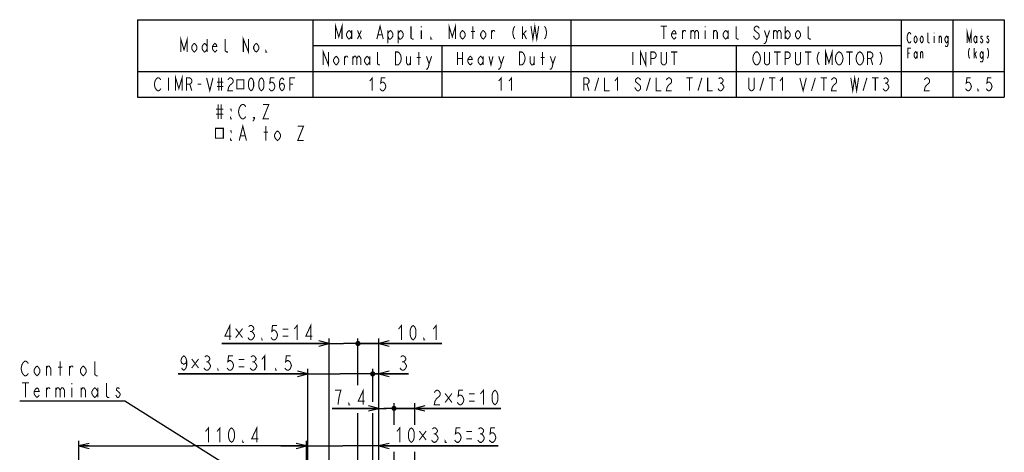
# Model space of a CAD drawing. Extents: x 30 to 410, y 35 to 287.
# Tile 23 of 23: x 219 to 410, y 203 to 287. Entities that reach past the tile are written whole.
import ezdxf

# ---------------------------------------------------------------- set-up
doc = ezdxf.new("R2010")
doc.units = 0
doc.header["$LTSCALE"] = 23.1
doc.layers.get('0').update_dxf_attribs({"linetype": 'CONTINUOUS'})
doc.layers.add('ALL_DIM', color=7, linetype='CONTINUOUS')
doc.layers.add('ALL_NOTE', color=7, linetype='CONTINUOUS')
doc.dimstyles.get("Standard").update_dxf_attribs({"dimtxt": 2.5, "dimasz": 2.5, "dimexe": 1.25, "dimexo": 0.625, "dimtad": 1, "dimcen": 2.5, "dimazin": 3, "dimtfac": 1, "dimtmove": 0, "dimatfit": 3})

# ---------------------------------------------------------------- blocks, each defined once
blk = doc.blocks.new('_OPEN')
at = {"color": 0, "linetype": 'BYBLOCK'}
for p, q in [((0, 0), (-1, 0.25)), ((-1, -0.25), (0, 0)), ((-1, 0), (0, 0))]:
    blk.add_line(p, q, dxfattribs=at)
blk = doc.blocks.new('*D42')
at = {"layer": 'ALL_DIM', "color": 2, "linetype": 'CONTINUOUS'}
for p, q in [((230.62, 113.72), (230.62, 205.48)), ((230.62, 204.48), (252.69, 204.48)), ((274.76, 204.48), (252.69, 204.48)), ((274.76, 183.02), (274.76, 205.48))]:
    blk.add_line(p, q, dxfattribs=at)
at = {"layer": 'ALL_DIM', "color": 2, "linetype": 'CONTINUOUS', "xscale": 2, "yscale": 2, "zscale": 2, "rotation": 180}
blk.add_blockref('_OPEN', (230.62, 204.48), dxfattribs=at)
at = {"layer": 'ALL_DIM', "color": 2, "linetype": 'CONTINUOUS', "xscale": 2, "yscale": 2, "zscale": 2}
blk.add_blockref('_OPEN', (274.76, 204.48), dxfattribs=at)
blk = doc.blocks.new('*D43')
at = {"layer": 'ALL_DIM', "color": 2, "linetype": 'CONTINUOUS'}
for p, q in [((274.76, 204.48), (269.76, 204.48)), ((269.76, 204.48), (281.76, 204.48)), ((274.76, 183.02), (274.76, 205.48)), ((311.87, 204.48), (281.76, 204.48)), ((288.76, 183.02), (288.76, 205.48)), ((288.76, 204.48), (311.87, 204.48))]:
    blk.add_line(p, q, dxfattribs=at)
at = {"layer": 'ALL_DIM', "color": 2, "linetype": 'CONTINUOUS', "xscale": 2, "yscale": 2, "zscale": 2}
blk.add_blockref('_OPEN', (274.76, 204.48), dxfattribs=at)
at = {"layer": 'ALL_DIM', "color": 2, "linetype": 'CONTINUOUS', "xscale": 2, "yscale": 2, "zscale": 2, "rotation": 180}
blk.add_blockref('_OPEN', (288.76, 204.48), dxfattribs=at)
blk = doc.blocks.new('*D44')
at = {"layer": 'ALL_DIM', "color": 2, "linetype": 'CONTINUOUS'}
for p, q in [((274.98, 218.43), (249.84, 218.43)), ((249.84, 218.43), (281.28, 218.43)), ((274.98, 187.1), (274.98, 219.43)), ((292.58, 218.43), (281.28, 218.43)), ((287.58, 213.13), (287.58, 219.43)), ((287.58, 218.43), (292.58, 218.43)), ((287.58, 187.1), (287.58, 210.81))]:
    blk.add_line(p, q, dxfattribs=at)
at = {"layer": 'ALL_DIM', "color": 2, "linetype": 'CONTINUOUS', "xscale": 2, "yscale": 2, "zscale": 2}
blk.add_blockref('_OPEN', (274.98, 218.43), dxfattribs=at)
blk = doc.blocks.new('_NONE')
blk = doc.blocks.new('*D45')
at = {"layer": 'ALL_DIM', "color": 2, "linetype": 'CONTINUOUS'}
for p, q in [((279.12, 191.18), (279.12, 225.31)), ((284.72, 216.38), (284.72, 225.31)), ((279.12, 224.31), (258.36, 224.31)), ((258.36, 224.31), (281.92, 224.31)), ((289.72, 224.31), (281.92, 224.31)), ((284.72, 224.31), (289.72, 224.31)), ((284.72, 191.18), (284.72, 210.78))]:
    blk.add_line(p, q, dxfattribs=at)
at = {"layer": 'ALL_DIM', "color": 2, "linetype": 'CONTINUOUS', "xscale": 2, "yscale": 2, "zscale": 2}
blk.add_blockref('_OPEN', (279.12, 224.31), dxfattribs=at)
blk = doc.blocks.new('_DOT')
at = {"color": 0, "linetype": 'BYBLOCK'}
blk.add_line((-0.25, 0), (-1, 0), dxfattribs=at)
at = {"color": 0, "linetype": 'BYBLOCK', "const_width": 0.25}
blk.add_lwpolyline([(-0.125, 0, 1), (0.125, 0, 1)], format="xyb", close=True, dxfattribs=at)
blk = doc.blocks.new('*D46')
at = {"layer": 'ALL_DIM', "color": 2, "linetype": 'CONTINUOUS'}
for p, q in [((284.72, 216.27), (284.72, 225.31)), ((288.76, 183.02), (288.76, 225.31)), ((284.72, 224.31), (284.47, 224.31)), ((284.47, 224.31), (286.74, 224.31)), ((301, 224.31), (286.74, 224.31)), ((288.76, 224.31), (301, 224.31)), ((284.72, 191.18), (284.72, 210.81))]:
    blk.add_line(p, q, dxfattribs=at)
at = {"layer": 'ALL_DIM', "color": 2, "linetype": 'CONTINUOUS', "xscale": 2, "yscale": 2, "zscale": 2}
blk.add_blockref('_DOT', (284.72, 224.31), dxfattribs=at)
at = {"layer": 'ALL_DIM', "color": 2, "linetype": 'CONTINUOUS', "xscale": 2, "yscale": 2, "zscale": 2, "rotation": 180}
blk.add_blockref('_OPEN', (288.76, 224.31), dxfattribs=at)
blk = doc.blocks.new('*D47')
at = {"layer": 'ALL_DIM', "color": 2, "linetype": 'CONTINUOUS'}
for p, q in [((287.58, 218.43), (287.33, 218.43)), ((287.33, 218.43), (288.17, 218.43)), ((287.58, 213.03), (287.58, 219.43)), ((294.54, 218.43), (288.17, 218.43)), ((288.76, 183.02), (288.76, 219.43)), ((288.76, 218.43), (294.54, 218.43)), ((287.58, 187.1), (287.58, 210.84))]:
    blk.add_line(p, q, dxfattribs=at)
at = {"layer": 'ALL_DIM', "color": 2, "linetype": 'CONTINUOUS', "xscale": 2, "yscale": 2, "zscale": 2}
blk.add_blockref('_DOT', (287.58, 218.43), dxfattribs=at)
at = {"layer": 'ALL_DIM', "color": 2, "linetype": 'CONTINUOUS', "xscale": 2, "yscale": 2, "zscale": 2, "rotation": 180}
blk.add_blockref('_OPEN', (288.76, 218.43), dxfattribs=at)
blk = doc.blocks.new('*D48')
at = {"layer": 'ALL_DIM', "color": 2, "linetype": 'CONTINUOUS'}
for p, q in [((288.76, 183.02), (288.76, 212.76)), ((291.71, 208.66), (291.71, 212.76)), ((288.76, 211.76), (279.73, 211.76)), ((279.73, 211.76), (290.24, 211.76)), ((296.71, 211.76), (290.24, 211.76)), ((291.71, 211.76), (296.71, 211.76)), ((291.71, 183.02), (291.71, 203.33))]:
    blk.add_line(p, q, dxfattribs=at)
at = {"layer": 'ALL_DIM', "color": 2, "linetype": 'CONTINUOUS', "xscale": 2, "yscale": 2, "zscale": 2}
blk.add_blockref('_OPEN', (288.76, 211.76), dxfattribs=at)
blk = doc.blocks.new('*D49')
at = {"layer": 'ALL_DIM', "color": 2, "linetype": 'CONTINUOUS'}
for p, q in [((291.71, 208.56), (291.71, 212.76)), ((295.71, 208.56), (295.71, 212.76)), ((291.71, 211.76), (291.46, 211.76)), ((291.46, 211.76), (293.71, 211.76)), ((312.39, 211.76), (293.71, 211.76)), ((295.71, 211.76), (312.39, 211.76)), ((291.71, 183.02), (291.71, 203.36)), ((295.71, 183.02), (295.71, 203.33))]:
    blk.add_line(p, q, dxfattribs=at)
at = {"layer": 'ALL_DIM', "color": 2, "linetype": 'CONTINUOUS', "xscale": 2, "yscale": 2, "zscale": 2}
blk.add_blockref('_DOT', (291.71, 211.76), dxfattribs=at)
at = {"layer": 'ALL_DIM', "color": 2, "linetype": 'CONTINUOUS', "xscale": 2, "yscale": 2, "zscale": 2, "rotation": 180}
blk.add_blockref('_OPEN', (295.71, 211.76), dxfattribs=at)

msp = doc.modelspace()

# ---------------------------------------------------------------- linework, layer by layer
at = {"color": 2, "linetype": 'CONTINUOUS'}
for p, q in [((242, 287), (410, 287)), ((242, 287), (242, 272)), ((276, 287), (276, 272)), ((326, 287), (326, 272)), ((390, 287), (390, 272)), ((400, 287), (400, 272)), ((410, 287), (410, 272)), ((276, 282), (390, 282)), ((301, 282), (301, 272)), ((358, 282), (358, 272)), ((242, 277), (410, 277)), ((242, 272), (410, 272))]:
    msp.add_line(p, q, dxfattribs=at)
at = {"color": 2, "linetype": 'CONTINUOUS', "const_width": 0.2}
for points in [[(280.375, 283.25), (280.375, 285.75), (281, 283.667), (281.625, 285.75), (281.625, 283.25)], [(302.375, 283.25), (302.375, 285.75), (303, 283.667), (303.625, 285.75), (303.625, 283.25)], [(318.25, 285.75), (318.625, 283.25), (319, 285.75), (319.375, 283.25), (319.75, 285.75)], [(283.5, 283.875), (283.25, 283.458), (283, 283.25), (282.75, 283.458), (282.5, 283.875), (282.5, 284.292), (282.75, 284.708), (283, 284.917), (283.25, 284.708), (283.5, 284.292)], [(283.5, 284.917), (283.5, 283.25)], [(284.625, 284.917), (285.375, 283.25)], [(284.625, 283.25), (285.375, 284.917)], [(288.375, 283.25), (289, 285.75), (289.625, 283.25)], [(290.5, 284.292), (290.75, 284.708), (291, 284.917), (291.25, 284.708), (291.5, 284.292), (291.5, 283.875), (291.25, 283.458), (291, 283.25), (290.75, 283.25), (290.5, 283.875)], [(290.5, 284.917), (290.5, 282.417)], [(292.5, 284.292), (292.75, 284.708), (293, 284.917), (293.25, 284.708), (293.5, 284.292), (293.5, 283.875), (293.25, 283.458), (293, 283.25), (292.75, 283.25), (292.5, 283.875)], [(292.5, 284.917), (292.5, 282.417)], [(295.5, 283.25), (295.25, 283.25), (295, 283.458), (295, 285.75)], [(297, 285.75), (297, 285.542)], [(297, 284.917), (297, 283.25)], [(305.5, 283.875), (305.25, 283.458), (305, 283.25), (304.75, 283.458), (304.5, 283.875), (304.5, 284.292), (304.75, 284.708), (305, 284.917), (305.25, 284.708), (305.5, 284.292), (305.5, 283.875)], [(306.625, 284.708), (307.375, 284.708)], [(307, 283.25), (307, 285.75)], [(309.5, 283.875), (309.25, 283.458), (309, 283.25), (308.75, 283.458), (308.5, 283.875), (308.5, 284.292), (308.75, 284.708), (309, 284.917), (309.25, 284.708), (309.5, 284.292), (309.5, 283.875)], [(310.625, 283.25), (310.625, 284.917)], [(310.625, 284.5), (310.875, 284.917), (311.125, 284.917), (311.25, 284.708)], [(315.125, 285.75), (314.875, 285.333), (314.75, 284.708), (314.75, 284.292), (314.875, 283.667), (315.125, 283.25)], [(316.625, 283.25), (316.625, 285.75)], [(316.625, 284.083), (317.375, 284.917)], [(316.875, 284.292), (317.375, 283.25)], [(320.875, 285.75), (321.125, 285.333), (321.25, 284.708), (321.25, 284.292), (321.125, 283.667), (320.875, 283.25)], [(343.375, 285.75), (344.625, 285.75)], [(344, 285.75), (344, 283.25)], [(346.375, 283.667), (346.25, 283.458), (346, 283.25), (345.75, 283.458), (345.5, 283.875), (345.5, 284.292), (345.75, 284.708), (346, 284.917), (346.25, 284.708), (346.375, 284.292), (345.5, 284.292)], [(347.625, 283.25), (347.625, 284.917)], [(347.625, 284.5), (347.875, 284.917), (348.125, 284.917), (348.25, 284.708)], [(349.25, 284.917), (349.25, 283.25)], [(349.25, 284.5), (349.5, 284.917), (349.75, 284.917), (350, 284.5), (350, 283.25)], [(350, 284.5), (350.25, 284.917), (350.5, 284.917), (350.75, 284.5), (350.75, 283.25)], [(352, 285.75), (352, 285.542)], [(352, 284.917), (352, 283.25)], [(353.625, 283.25), (353.625, 284.917)], [(353.625, 284.5), (353.875, 284.917), (354.125, 284.917), (354.375, 284.5), (354.375, 283.25)], [(356.5, 283.875), (356.25, 283.458), (356, 283.25), (355.75, 283.458), (355.5, 283.875), (355.5, 284.292), (355.75, 284.708), (356, 284.917), (356.25, 284.708), (356.5, 284.292)], [(356.5, 284.917), (356.5, 283.25)], [(358.5, 283.25), (358.25, 283.25), (358, 283.458), (358, 285.75)], [(362.5, 285.333), (362.375, 285.542), (362.125, 285.75), (361.875, 285.75), (361.625, 285.542), (361.5, 285.333), (361.5, 285.125), (361.625, 284.917), (361.875, 284.708), (362.125, 284.5), (362.375, 284.292), (362.5, 284.083), (362.5, 283.667), (362.375, 283.458), (362.125, 283.25), (361.875, 283.25), (361.625, 283.458), (361.5, 283.667), (361.375, 283.875)], [(363.5, 284.917), (364, 283.458), (363.875, 282.833), (363.625, 282.417), (363.375, 282.417)], [(364, 283.458), (364.5, 284.917)], [(365.25, 284.917), (365.25, 283.25)], [(365.25, 284.5), (365.5, 284.917), (365.75, 284.917), (366, 284.5), (366, 283.25)], [(366, 284.5), (366.25, 284.917), (366.5, 284.917), (366.75, 284.5), (366.75, 283.25)], [(367.5, 285.75), (367.5, 283.25)], [(367.5, 284.292), (367.75, 284.708), (368, 284.917), (368.25, 284.708), (368.5, 284.292), (368.5, 283.875), (368.25, 283.458), (368, 283.25), (367.75, 283.458), (367.5, 283.875)], [(370.5, 283.875), (370.25, 283.458), (370, 283.25), (369.75, 283.458), (369.5, 283.875), (369.5, 284.292), (369.75, 284.708), (370, 284.917), (370.25, 284.708), (370.5, 284.292), (370.5, 283.875)], [(372.5, 283.25), (372.25, 283.25), (372, 283.458), (372, 285.75)], [(391.9, 282.833), (391.825, 282.667), (391.675, 282.5), (391.525, 282.5), (391.375, 282.667), (391.3, 282.833), (391.225, 283), (391.15, 283.5), (391.225, 284), (391.3, 284.167), (391.375, 284.333), (391.525, 284.5), (391.675, 284.5), (391.825, 284.333), (391.9, 284.167)], [(395.5, 282.5), (395.35, 282.5), (395.2, 282.667), (395.2, 284.5)], [(396.4, 284.5), (396.4, 284.333)], [(402.825, 282.5), (402.825, 284.5), (403.2, 282.833), (403.575, 284.5), (403.575, 282.5)], [(250.375, 280.75), (250.375, 283.25), (251, 281.167), (251.625, 283.25), (251.625, 280.75)], [(253.5, 281.375), (253.25, 280.958), (253, 280.75), (252.75, 280.958), (252.5, 281.375), (252.5, 281.792), (252.75, 282.208), (253, 282.417), (253.25, 282.208), (253.5, 281.792), (253.5, 281.375)], [(255.5, 281.375), (255.25, 280.958), (255, 280.75), (254.75, 280.958), (254.5, 281.375), (254.5, 281.792), (254.75, 282.208), (255, 282.417), (255.25, 282.208), (255.5, 281.792)], [(255.5, 283.25), (255.5, 280.75)], [(257.375, 281.167), (257.25, 280.958), (257, 280.75), (256.75, 280.958), (256.5, 281.375), (256.5, 281.792), (256.75, 282.208), (257, 282.417), (257.25, 282.208), (257.375, 281.792), (256.5, 281.792)], [(259.5, 280.75), (259.25, 280.75), (259, 280.958), (259, 283.25)], [(262.5, 280.75), (262.5, 283.25), (263.5, 280.75), (263.5, 283.25)], [(265.5, 281.375), (265.25, 280.958), (265, 280.75), (264.75, 280.958), (264.5, 281.375), (264.5, 281.792), (264.75, 282.208), (265, 282.417), (265.25, 282.208), (265.5, 281.792), (265.5, 281.375)], [(288.625, 284.083), (289.375, 284.083)], [(299, 283.25), (298.875, 283.25), (298.875, 283.458), (299, 283.25)], [(393.1, 283), (392.95, 282.667), (392.8, 282.5), (392.65, 282.667), (392.5, 283), (392.5, 283.333), (392.65, 283.667), (392.8, 283.833), (392.95, 283.667), (393.1, 283.333), (393.1, 283)], [(394.3, 283), (394.15, 282.667), (394, 282.5), (393.85, 282.667), (393.7, 283), (393.7, 283.333), (393.85, 283.667), (394, 283.833), (394.15, 283.667), (394.3, 283.333), (394.3, 283)], [(396.4, 283.833), (396.4, 282.5)], [(397.375, 282.5), (397.375, 283.833)], [(397.375, 283.5), (397.525, 283.833), (397.675, 283.833), (397.825, 283.5), (397.825, 282.5)], [(399.1, 283), (398.95, 282.667), (398.8, 282.5), (398.65, 282.667), (398.5, 283), (398.5, 283.333), (398.65, 283.667), (398.8, 283.833), (398.95, 283.667), (399.1, 283.333)], [(399.1, 283.833), (399.1, 282.333), (399.025, 282), (398.95, 281.833), (398.65, 281.833), (398.575, 282)], [(404.7, 283), (404.55, 282.667), (404.4, 282.5), (404.25, 282.667), (404.1, 283), (404.1, 283.333), (404.25, 283.667), (404.4, 283.833), (404.55, 283.667), (404.7, 283.333)], [(404.7, 283.833), (404.7, 282.5)], [(405.75, 283.667), (405.675, 283.833), (405.525, 283.833), (405.45, 283.667), (405.45, 283.5), (405.6, 283.333), (405.75, 283.167), (405.825, 283), (405.825, 282.833), (405.75, 282.667), (405.675, 282.5), (405.525, 282.5), (405.45, 282.667), (405.375, 282.833)], [(406.95, 283.667), (406.875, 283.833), (406.725, 283.833), (406.65, 283.667), (406.65, 283.5), (406.8, 283.333), (406.95, 283.167), (407.025, 283), (407.025, 282.833), (406.95, 282.667), (406.875, 282.5), (406.725, 282.5), (406.65, 282.667), (406.575, 282.833)], [(267, 280.75), (266.875, 280.75), (266.875, 280.958), (267, 280.75)], [(278, 278.25), (278, 280.75), (279, 278.25), (279, 280.75)], [(289, 278.25), (288.75, 278.25), (288.5, 278.458), (288.5, 280.75)], [(292, 280.75), (292.5, 280.75), (292.75, 280.542), (292.875, 280.333), (293, 280.125), (293.125, 279.5), (293, 278.875), (292.875, 278.667), (292.75, 278.458), (292.5, 278.25), (292, 278.25), (292, 280.75)], [(296.5, 278.25), (296.5, 280.75)], [(304, 280.75), (304, 278.25)], [(305, 280.75), (305, 278.25)], [(316, 280.75), (316.5, 280.75), (316.75, 280.542), (316.875, 280.333), (317, 280.125), (317.125, 279.5), (317, 278.875), (316.875, 278.667), (316.75, 278.458), (316.5, 278.25), (316, 278.25), (316, 280.75)], [(320.5, 278.25), (320.5, 280.75)], [(338, 280.75), (338, 278.25)], [(339.5, 278.25), (339.5, 280.75), (340.5, 278.25), (340.5, 280.75)], [(341.5, 278.25), (341.5, 280.75), (342.125, 280.75), (342.375, 280.542), (342.5, 280.333), (342.5, 279.917), (342.375, 279.708), (342.125, 279.5), (341.5, 279.5)], [(344.5, 280.75), (344.5, 278.667), (344.375, 278.458), (344.125, 278.25), (343.875, 278.25), (343.625, 278.458), (343.5, 278.667), (343.5, 280.75)], [(345.375, 280.75), (346.625, 280.75)], [(346, 280.75), (346, 278.25)], [(362.5, 278.667), (362.375, 278.458), (362.125, 278.25), (361.875, 278.25), (361.625, 278.458), (361.5, 278.667), (361.375, 278.875), (361.25, 279.5), (361.375, 280.125), (361.5, 280.333), (361.625, 280.542), (361.875, 280.75), (362.125, 280.75), (362.375, 280.542), (362.5, 280.333), (362.625, 280.125), (362.75, 279.5), (362.625, 278.875), (362.5, 278.667)], [(364.5, 280.75), (364.5, 278.667), (364.375, 278.458), (364.125, 278.25), (363.875, 278.25), (363.625, 278.458), (363.5, 278.667), (363.5, 280.75)], [(365.375, 280.75), (366.625, 280.75)], [(366, 280.75), (366, 278.25)], [(367.5, 278.25), (367.5, 280.75), (368.125, 280.75), (368.375, 280.542), (368.5, 280.333), (368.5, 279.917), (368.375, 279.708), (368.125, 279.5), (367.5, 279.5)], [(370.5, 280.75), (370.5, 278.667), (370.375, 278.458), (370.125, 278.25), (369.875, 278.25), (369.625, 278.458), (369.5, 278.667), (369.5, 280.75)], [(371.375, 280.75), (372.625, 280.75)], [(372, 280.75), (372, 278.25)], [(374.125, 280.75), (373.875, 280.333), (373.75, 279.708), (373.75, 279.292), (373.875, 278.667), (374.125, 278.25)], [(375.375, 278.25), (375.375, 280.75), (376, 278.667), (376.625, 280.75), (376.625, 278.25)], [(378.5, 278.667), (378.375, 278.458), (378.125, 278.25), (377.875, 278.25), (377.625, 278.458), (377.5, 278.667), (377.375, 278.875), (377.25, 279.5), (377.375, 280.125), (377.5, 280.333), (377.625, 280.542), (377.875, 280.75), (378.125, 280.75), (378.375, 280.542), (378.5, 280.333), (378.625, 280.125), (378.75, 279.5), (378.625, 278.875), (378.5, 278.667)], [(379.375, 280.75), (380.625, 280.75)], [(380, 280.75), (380, 278.25)], [(382.5, 278.667), (382.375, 278.458), (382.125, 278.25), (381.875, 278.25), (381.625, 278.458), (381.5, 278.667), (381.375, 278.875), (381.25, 279.5), (381.375, 280.125), (381.5, 280.333), (381.625, 280.542), (381.875, 280.75), (382.125, 280.75), (382.375, 280.542), (382.5, 280.333), (382.625, 280.125), (382.75, 279.5), (382.625, 278.875), (382.5, 278.667)], [(383.5, 278.25), (383.5, 280.75), (384.125, 280.75), (384.375, 280.542), (384.5, 280.333), (384.5, 279.917), (384.375, 279.708), (384.125, 279.5), (383.5, 279.5)], [(385.875, 280.75), (386.125, 280.333), (386.25, 279.708), (386.25, 279.292), (386.125, 278.667), (385.875, 278.25)], [(391.3, 279.5), (391.3, 281.5), (391.9, 281.5)], [(391.3, 280.5), (391.675, 280.5)], [(393.1, 280), (392.95, 279.667), (392.8, 279.5), (392.65, 279.667), (392.5, 280), (392.5, 280.333), (392.65, 280.667), (392.8, 280.833), (392.95, 280.667), (393.1, 280.333)], [(393.1, 280.833), (393.1, 279.5)], [(393.775, 279.5), (393.775, 280.833)], [(393.775, 280.5), (393.925, 280.833), (394.075, 280.833), (394.225, 280.5), (394.225, 279.5)], [(403.275, 281.5), (403.125, 281.167), (403.05, 280.667), (403.05, 280.333), (403.125, 279.833), (403.275, 279.5)], [(404.175, 279.5), (404.175, 281.5)], [(404.175, 280.167), (404.625, 280.833)], [(405.9, 280), (405.75, 279.667), (405.6, 279.5), (405.45, 279.667), (405.3, 280), (405.3, 280.333), (405.45, 280.667), (405.6, 280.833), (405.75, 280.667), (405.9, 280.333)], [(405.9, 280.833), (405.9, 279.333), (405.825, 279), (405.75, 278.833), (405.45, 278.833), (405.375, 279)], [(406.725, 281.5), (406.875, 281.167), (406.95, 280.667), (406.95, 280.333), (406.875, 279.833), (406.725, 279.5)], [(281, 278.875), (280.75, 278.458), (280.5, 278.25), (280.25, 278.458), (280, 278.875), (280, 279.292), (280.25, 279.708), (280.5, 279.917), (280.75, 279.708), (281, 279.292), (281, 278.875)], [(282.125, 278.25), (282.125, 279.917)], [(282.125, 279.5), (282.375, 279.917), (282.625, 279.917), (282.75, 279.708)], [(283.75, 279.917), (283.75, 278.25)], [(283.75, 279.5), (284, 279.917), (284.25, 279.917), (284.5, 279.5), (284.5, 278.25)], [(284.5, 279.5), (284.75, 279.917), (285, 279.917), (285.25, 279.5), (285.25, 278.25)], [(287, 278.875), (286.75, 278.458), (286.5, 278.25), (286.25, 278.458), (286, 278.875), (286, 279.292), (286.25, 279.708), (286.5, 279.917), (286.75, 279.708), (287, 279.292)], [(287, 279.917), (287, 278.25)], [(294.125, 279.917), (294.125, 278.667), (294.375, 278.25), (294.625, 278.25), (294.875, 278.667)], [(294.875, 279.917), (294.875, 278.25)], [(296.125, 279.708), (296.875, 279.708)], [(298, 279.917), (298.5, 278.458), (298.375, 277.833), (298.125, 277.417), (297.875, 277.417)], [(298.5, 278.458), (299, 279.917)], [(304, 279.5), (305, 279.5)], [(306.875, 278.667), (306.75, 278.458), (306.5, 278.25), (306.25, 278.458), (306, 278.875), (306, 279.292), (306.25, 279.708), (306.5, 279.917), (306.75, 279.708), (306.875, 279.292), (306, 279.292)], [(309, 278.875), (308.75, 278.458), (308.5, 278.25), (308.25, 278.458), (308, 278.875), (308, 279.292), (308.25, 279.708), (308.5, 279.917), (308.75, 279.708), (309, 279.292)], [(309, 279.917), (309, 278.25)], [(310.125, 279.917), (310.5, 278.25), (310.875, 279.917)], [(312, 279.917), (312.5, 278.458), (312.375, 277.833), (312.125, 277.417), (311.875, 277.417)], [(312.5, 278.458), (313, 279.917)], [(318.125, 279.917), (318.125, 278.667), (318.375, 278.25), (318.625, 278.25), (318.875, 278.667)], [(318.875, 279.917), (318.875, 278.25)], [(320.125, 279.708), (320.875, 279.708)], [(322, 279.917), (322.5, 278.458), (322.375, 277.833), (322.125, 277.417), (321.875, 277.417)], [(322.5, 278.458), (323, 279.917)], [(384.125, 279.5), (384.5, 278.25)], [(404.325, 280.333), (404.625, 279.5)], [(246.5, 273.667), (246.375, 273.458), (246.125, 273.25), (245.875, 273.25), (245.625, 273.458), (245.5, 273.667), (245.375, 273.875), (245.25, 274.5), (245.375, 275.125), (245.5, 275.333), (245.625, 275.542), (245.875, 275.75), (246.125, 275.75), (246.375, 275.542), (246.5, 275.333)], [(248, 275.75), (248, 273.25)], [(249.375, 273.25), (249.375, 275.75), (250, 273.667), (250.625, 275.75), (250.625, 273.25)], [(251.5, 273.25), (251.5, 275.75), (252.125, 275.75), (252.375, 275.542), (252.5, 275.333), (252.5, 274.917), (252.375, 274.708), (252.125, 274.5), (251.5, 274.5)], [(255.375, 275.75), (256, 273.25), (256.625, 275.75)], [(257.375, 274.917), (258.625, 274.917)], [(257.75, 275.75), (257.75, 273.25)], [(258.25, 275.75), (258.25, 273.25)], [(259.5, 275.333), (259.625, 275.542), (259.875, 275.75), (260.125, 275.75), (260.375, 275.542), (260.5, 275.333), (260.5, 274.917), (260.375, 274.708), (260.125, 274.5), (259.875, 274.292), (259.625, 273.875), (259.5, 273.25), (260.5, 273.25)], [(261.25, 275.359), (261.25, 273.641), (262.625, 273.641), (262.625, 275.359), (261.25, 275.359)], [(264, 273.25), (263.75, 273.458), (263.625, 273.667), (263.5, 274.083), (263.5, 274.917), (263.625, 275.333), (263.75, 275.542), (264, 275.75), (264.25, 275.542), (264.375, 275.333), (264.5, 274.917), (264.5, 274.083), (264.375, 273.667), (264.25, 273.458), (264, 273.25)], [(266, 273.25), (265.75, 273.458), (265.625, 273.667), (265.5, 274.083), (265.5, 274.917), (265.625, 275.333), (265.75, 275.542), (266, 275.75), (266.25, 275.542), (266.375, 275.333), (266.5, 274.917), (266.5, 274.083), (266.375, 273.667), (266.25, 273.458), (266, 273.25)], [(268.5, 275.75), (267.75, 275.75), (267.625, 274.708), (267.875, 274.917), (268.125, 274.917), (268.375, 274.708), (268.5, 274.5), (268.625, 274.083), (268.5, 273.667), (268.375, 273.458), (268.125, 273.25), (267.875, 273.25), (267.625, 273.458), (267.5, 273.667)], [(269.5, 274.083), (269.625, 274.5), (270, 274.708), (270.375, 274.5), (270.5, 274.083), (270.375, 273.667), (270.25, 273.458), (270, 273.25), (269.75, 273.458), (269.625, 273.667), (269.5, 274.083), (269.5, 274.917), (269.625, 275.333), (269.75, 275.542), (270, 275.75), (270.25, 275.542), (270.375, 275.333)], [(271.5, 273.25), (271.5, 275.75), (272.5, 275.75)], [(287, 275.125), (287.5, 275.75), (287.5, 273.25)], [(290, 275.75), (289.25, 275.75), (289.125, 274.708), (289.375, 274.917), (289.625, 274.917), (289.875, 274.708), (290, 274.5), (290.125, 274.083), (290, 273.667), (289.875, 273.458), (289.625, 273.25), (289.375, 273.25), (289.125, 273.458), (289, 273.667)], [(312, 275.125), (312.5, 275.75), (312.5, 273.25)], [(314, 275.125), (314.5, 275.75), (314.5, 273.25)], [(328.5, 273.25), (328.5, 275.75), (329.125, 275.75), (329.375, 275.542), (329.5, 275.333), (329.5, 274.917), (329.375, 274.708), (329.125, 274.5), (328.5, 274.5)], [(330.625, 273.25), (331.375, 275.75)], [(332.5, 275.75), (332.5, 273.25), (333.5, 273.25)], [(334.5, 275.125), (335, 275.75), (335, 273.25)], [(339.5, 275.333), (339.375, 275.542), (339.125, 275.75), (338.875, 275.75), (338.625, 275.542), (338.5, 275.333), (338.5, 275.125), (338.625, 274.917), (338.875, 274.708), (339.125, 274.5), (339.375, 274.292), (339.5, 274.083), (339.5, 273.667), (339.375, 273.458), (339.125, 273.25), (338.875, 273.25), (338.625, 273.458), (338.5, 273.667), (338.375, 273.875)], [(340.625, 273.25), (341.375, 275.75)], [(342.5, 275.75), (342.5, 273.25), (343.5, 273.25)], [(344.5, 275.333), (344.625, 275.542), (344.875, 275.75), (345.125, 275.75), (345.375, 275.542), (345.5, 275.333), (345.5, 274.917), (345.375, 274.708), (345.125, 274.5), (344.875, 274.292), (344.625, 273.875), (344.5, 273.25), (345.5, 273.25)], [(348.375, 275.75), (349.625, 275.75)], [(349, 275.75), (349, 273.25)], [(350.625, 273.25), (351.375, 275.75)], [(352.5, 275.75), (352.5, 273.25), (353.5, 273.25)], [(354.625, 275.542), (354.875, 275.75), (355.125, 275.75), (355.375, 275.542), (355.5, 275.333), (355.5, 275.125), (355.375, 274.917), (355.125, 274.708), (355.375, 274.5), (355.5, 274.292), (355.625, 274.083), (355.625, 273.875), (355.5, 273.667), (355.375, 273.458), (355.125, 273.25), (354.875, 273.25), (354.625, 273.458), (354.5, 273.667)], [(361.5, 275.75), (361.5, 273.667), (361.375, 273.458), (361.125, 273.25), (360.875, 273.25), (360.625, 273.458), (360.5, 273.667), (360.5, 275.75)], [(362.625, 273.25), (363.375, 275.75)], [(364.375, 275.75), (365.625, 275.75)], [(365, 275.75), (365, 273.25)], [(366.5, 275.125), (367, 275.75), (367, 273.25)], [(370.375, 275.75), (371, 273.25), (371.625, 275.75)], [(372.625, 273.25), (373.375, 275.75)], [(374.375, 275.75), (375.625, 275.75)], [(375, 275.75), (375, 273.25)], [(376.5, 275.333), (376.625, 275.542), (376.875, 275.75), (377.125, 275.75), (377.375, 275.542), (377.5, 275.333), (377.5, 274.917), (377.375, 274.708), (377.125, 274.5), (376.875, 274.292), (376.625, 273.875), (376.5, 273.25), (377.5, 273.25)], [(380.25, 275.75), (380.625, 273.25), (381, 275.75), (381.375, 273.25), (381.75, 275.75)], [(382.625, 273.25), (383.375, 275.75)], [(384.375, 275.75), (385.625, 275.75)], [(385, 275.75), (385, 273.25)], [(386.625, 275.542), (386.875, 275.75), (387.125, 275.75), (387.375, 275.542), (387.5, 275.333), (387.5, 275.125), (387.375, 274.917), (387.125, 274.708), (387.375, 274.5), (387.5, 274.292), (387.625, 274.083), (387.625, 273.875), (387.5, 273.667), (387.375, 273.458), (387.125, 273.25), (386.875, 273.25), (386.625, 273.458), (386.5, 273.667)], [(394.5, 275.333), (394.625, 275.542), (394.875, 275.75), (395.125, 275.75), (395.375, 275.542), (395.5, 275.333), (395.5, 274.917), (395.375, 274.708), (395.125, 274.5), (394.875, 274.292), (394.625, 273.875), (394.5, 273.25), (395.5, 273.25)], [(403.5, 275.75), (402.75, 275.75), (402.625, 274.708), (402.875, 274.917), (403.125, 274.917), (403.375, 274.708), (403.5, 274.5), (403.625, 274.083), (403.5, 273.667), (403.375, 273.458), (403.125, 273.25), (402.875, 273.25), (402.625, 273.458), (402.5, 273.667)], [(407.5, 275.75), (406.75, 275.75), (406.625, 274.708), (406.875, 274.917), (407.125, 274.917), (407.375, 274.708), (407.5, 274.5), (407.625, 274.083), (407.5, 273.667), (407.375, 273.458), (407.125, 273.25), (406.875, 273.25), (406.625, 273.458), (406.5, 273.667)], [(252.125, 274.5), (252.5, 273.25)], [(253.625, 274.5), (254.375, 274.5)], [(257.375, 274.083), (258.625, 274.083)], [(271.5, 274.5), (272.125, 274.5)], [(329.125, 274.5), (329.5, 273.25)], [(354.875, 274.708), (355.125, 274.708)], [(386.875, 274.708), (387.125, 274.708)], [(405, 273.25), (404.875, 273.25), (404.875, 273.458), (405, 273.25)]]:
    msp.add_lwpolyline(points, dxfattribs=at)
at = {"layer": 'ALL_DIM', "color": 2, "linetype": 'CONTINUOUS', "const_width": 0.2}
for points in [[(259.896, 225.012), (259.896, 227.812), (258.916, 225.712), (260.176, 225.712)], [(262.346, 227.2), (261.016, 225.45)], [(261.016, 227.2), (262.346, 225.45)], [(263.536, 227.579), (263.816, 227.812), (264.096, 227.812), (264.376, 227.579), (264.516, 227.345), (264.516, 227.112), (264.376, 226.879), (264.096, 226.645), (264.376, 226.412), (264.656, 225.945)], [(268.996, 227.812), (268.156, 227.812), (268.016, 226.645), (268.296, 226.879), (268.576, 226.879), (268.856, 226.645), (268.996, 226.412), (269.136, 225.945), (268.996, 225.479), (268.856, 225.245), (268.576, 225.012), (268.296, 225.012), (268.016, 225.245), (267.876, 225.479)], [(270.116, 227.112), (271.236, 227.112)], [(272.356, 227.112), (272.916, 227.812), (272.916, 225.012)], [(275.576, 225.012), (275.576, 227.812), (274.596, 225.712), (275.856, 225.712)], [(292.602, 227.112), (293.162, 227.812), (293.162, 225.012)], [(295.402, 225.012), (295.122, 225.245), (294.982, 225.479), (294.842, 225.945), (294.842, 226.879), (294.982, 227.345), (295.122, 227.579), (295.402, 227.812), (295.682, 227.579), (295.822, 227.345), (295.962, 226.879), (295.962, 225.945), (295.822, 225.479), (295.682, 225.245), (295.402, 225.012)], [(299.322, 227.112), (299.882, 227.812), (299.882, 225.012)], [(264.656, 225.945), (264.656, 225.712), (264.516, 225.479), (264.376, 225.245), (264.096, 225.012), (263.816, 225.012), (263.536, 225.245), (263.396, 225.479)], [(263.816, 226.645), (264.096, 226.645)], [(266.196, 225.012), (266.056, 225.012), (266.056, 225.245), (266.196, 225.012)], [(270.116, 225.712), (271.236, 225.712)], [(297.642, 225.012), (297.502, 225.012), (297.502, 225.245), (297.642, 225.012)], [(251.517, 220.996), (251.377, 220.529), (250.957, 220.296), (250.537, 220.529), (250.397, 220.996), (250.537, 221.462), (250.677, 221.696), (250.957, 221.929), (251.237, 221.696), (251.377, 221.462), (251.517, 220.996), (251.517, 220.062), (251.377, 219.596), (251.237, 219.362), (250.957, 219.129), (250.677, 219.362), (250.537, 219.596)], [(253.827, 221.317), (252.497, 219.567)], [(252.497, 221.317), (253.827, 219.567)], [(255.017, 221.696), (255.297, 221.929), (255.577, 221.929), (255.857, 221.696), (255.997, 221.462), (255.997, 221.229), (255.857, 220.996), (255.577, 220.762), (255.857, 220.529)], [(260.477, 221.929), (259.637, 221.929), (259.497, 220.762), (259.777, 220.996), (260.057, 220.996), (260.337, 220.762), (260.477, 220.529), (260.617, 220.062), (260.477, 219.596), (260.337, 219.362), (260.057, 219.129), (259.777, 219.129), (259.497, 219.362), (259.357, 219.596)], [(263.977, 221.696), (264.257, 221.929), (264.537, 221.929), (264.817, 221.696), (264.957, 221.462), (264.957, 221.229), (264.817, 220.996), (264.537, 220.762), (264.817, 220.529)], [(266.077, 221.229), (266.637, 221.929), (266.637, 219.129)], [(271.677, 221.929), (270.837, 221.929), (270.697, 220.762), (270.977, 220.996), (271.257, 220.996), (271.537, 220.762), (271.677, 220.529), (271.817, 220.062), (271.677, 219.596), (271.537, 219.362), (271.257, 219.129), (270.977, 219.129), (270.697, 219.362), (270.557, 219.596)], [(293.003, 221.696), (293.283, 221.929), (293.563, 221.929), (293.843, 221.696), (293.983, 221.462), (293.983, 221.229), (293.843, 220.996), (293.563, 220.762), (293.843, 220.529)], [(255.857, 220.529), (256.137, 220.062), (256.137, 219.829), (255.997, 219.596), (255.857, 219.362), (255.577, 219.129), (255.297, 219.129), (255.017, 219.362), (254.877, 219.596)], [(255.297, 220.762), (255.577, 220.762)], [(257.677, 219.129), (257.537, 219.129), (257.537, 219.362), (257.677, 219.129)], [(261.597, 221.229), (262.717, 221.229)], [(261.597, 219.829), (262.717, 219.829)], [(264.817, 219.362), (264.537, 219.129), (264.257, 219.129), (263.977, 219.362), (263.837, 219.596)], [(264.257, 220.762), (264.537, 220.762)], [(264.817, 220.529), (265.097, 220.062), (265.097, 219.829), (264.817, 219.362)], [(268.877, 219.129), (268.737, 219.129), (268.737, 219.362), (268.877, 219.129)], [(293.843, 220.529), (294.123, 220.062), (294.123, 219.829), (293.983, 219.596), (293.843, 219.362), (293.563, 219.129), (293.283, 219.129), (293.003, 219.362), (292.863, 219.596)], [(293.283, 220.762), (293.563, 220.762)], [(285.752, 212.458), (285.752, 215.258), (284.772, 213.158), (286.032, 213.158)], [(280.852, 212.458), (280.992, 213.625), (281.132, 214.325), (281.272, 214.792), (281.412, 215.258), (280.292, 215.258)], [(299.508, 214.792), (299.648, 215.025), (299.928, 215.258), (300.208, 215.258), (300.488, 215.025), (300.628, 214.792), (300.628, 214.325), (300.488, 214.092), (300.208, 213.858), (299.928, 213.625), (299.648, 213.158), (299.508, 212.458), (300.628, 212.458)], [(302.938, 214.646), (301.608, 212.896)], [(301.608, 214.646), (302.938, 212.896)], [(305.108, 215.258), (304.268, 215.258), (304.128, 214.092), (304.408, 214.325), (304.688, 214.325), (304.968, 214.092), (305.108, 213.858), (305.248, 213.392), (305.108, 212.925), (304.968, 212.692), (304.688, 212.458), (304.408, 212.458), (304.128, 212.692), (303.988, 212.925)], [(306.228, 214.558), (307.348, 214.558)], [(308.468, 214.558), (309.028, 215.258), (309.028, 212.458)], [(311.268, 212.458), (310.988, 212.692), (310.848, 212.925), (310.708, 213.392), (310.708, 214.325), (310.848, 214.792), (310.988, 215.025), (311.268, 215.258), (311.548, 215.025), (311.688, 214.792), (311.828, 214.325), (311.828, 213.392), (311.688, 212.925), (311.548, 212.692), (311.268, 212.458)], [(283.092, 212.458), (282.952, 212.458), (282.952, 212.692), (283.092, 212.458)], [(306.228, 213.158), (307.348, 213.158)], [(255.172, 207.283), (255.732, 207.983), (255.732, 205.183)], [(257.412, 207.283), (257.972, 207.983), (257.972, 205.183)], [(260.212, 205.183), (259.932, 205.416), (259.792, 205.65), (259.652, 206.116), (259.652, 207.05), (259.792, 207.516), (259.932, 207.75), (260.212, 207.983), (260.492, 207.75), (260.632, 207.516), (260.772, 207.05), (260.772, 206.116), (260.632, 205.65), (260.492, 205.416), (260.212, 205.183)], [(265.112, 205.183), (265.112, 207.983), (264.132, 205.883), (265.392, 205.883)], [(292.266, 207.283), (292.826, 207.983), (292.826, 205.183)], [(295.066, 205.183), (294.786, 205.416), (294.646, 205.65), (294.506, 206.116), (294.506, 207.05), (294.646, 207.516), (294.786, 207.75), (295.066, 207.983), (295.346, 207.75), (295.486, 207.516), (295.626, 207.05), (295.626, 206.116), (295.486, 205.65), (295.346, 205.416), (295.066, 205.183)], [(299.126, 207.75), (299.406, 207.983), (299.686, 207.983), (299.966, 207.75), (300.106, 207.516), (300.106, 207.283), (299.966, 207.05), (299.686, 206.816), (299.966, 206.583), (300.106, 206.35), (300.246, 206.116), (300.246, 205.883)], [(304.586, 207.983), (303.746, 207.983), (303.606, 206.816), (303.886, 207.05), (304.166, 207.05), (304.446, 206.816), (304.586, 206.583), (304.726, 206.116), (304.586, 205.65), (304.446, 205.416), (304.166, 205.183), (303.886, 205.183), (303.606, 205.416), (303.466, 205.65)], [(308.086, 207.75), (308.366, 207.983), (308.646, 207.983), (308.926, 207.75), (309.066, 207.516), (309.066, 207.283), (308.926, 207.05), (308.646, 206.816), (308.926, 206.583), (309.066, 206.35), (309.206, 206.116), (309.206, 205.883), (309.066, 205.65), (308.926, 205.416), (308.646, 205.183), (308.366, 205.183), (308.086, 205.416), (307.946, 205.65)], [(311.306, 207.983), (310.466, 207.983), (310.326, 206.816), (310.606, 207.05), (310.886, 207.05), (311.166, 206.816), (311.306, 206.583), (311.446, 206.116), (311.306, 205.65), (311.166, 205.416), (310.886, 205.183), (310.606, 205.183), (310.326, 205.416), (310.186, 205.65)], [(297.936, 207.37), (296.606, 205.62)], [(296.606, 207.37), (297.936, 205.62)], [(299.406, 206.816), (299.686, 206.816)], [(305.706, 207.283), (306.826, 207.283)], [(308.366, 206.816), (308.646, 206.816)], [(262.452, 205.183), (262.312, 205.183), (262.312, 205.416), (262.452, 205.183)], [(300.246, 205.883), (299.966, 205.416), (299.686, 205.183), (299.406, 205.183), (299.126, 205.416), (298.986, 205.65)], [(301.786, 205.183), (301.646, 205.183), (301.646, 205.416), (301.786, 205.183)], [(305.706, 205.883), (306.826, 205.883)]]:
    msp.add_lwpolyline(points, dxfattribs=at)
at = {"layer": 'ALL_NOTE', "color": 2, "linetype": 'CONTINUOUS'}
for p, q in [((239.311, 213.177), (219.151, 213.177)), ((239.561, 213.177), (239.311, 213.177)), ((277.254, 189.441), (239.561, 213.177))]:
    msp.add_line(p, q, dxfattribs=at)
at = {"layer": 'ALL_NOTE', "color": 2, "linetype": 'CONTINUOUS', "const_width": 0.2}
for points in [[(257.225, 269.674), (258.625, 269.674)], [(257.645, 270.607), (257.645, 267.807)], [(258.205, 270.607), (258.205, 267.807)], [(260.165, 269.674), (260.165, 269.441), (260.025, 269.674), (260.165, 269.674)], [(261.705, 268.507), (261.565, 269.207), (261.705, 269.907), (261.985, 270.374)], [(261.985, 270.374), (262.265, 270.607), (262.545, 270.607), (262.825, 270.374), (262.965, 270.141)], [(266.325, 270.607), (267.445, 270.607), (266.325, 267.807), (267.445, 267.807)], [(257.225, 268.741), (258.625, 268.741)], [(260.165, 267.807), (260.025, 267.807), (260.025, 268.041), (260.165, 267.807)], [(262.965, 268.274), (262.825, 268.041), (262.545, 267.807), (262.265, 267.807), (261.985, 268.041), (261.705, 268.507)], [(264.645, 267.807), (264.505, 268.041), (264.645, 268.041), (264.645, 267.807), (264.365, 267.341)], [(257.085, 265.97), (257.085, 264.045), (258.625, 264.045), (258.625, 265.97), (257.085, 265.97)], [(260.165, 265.474), (260.165, 265.241), (260.025, 265.474), (260.165, 265.474)], [(261.705, 263.607), (262.405, 266.407), (263.105, 263.607)], [(266.465, 265.241), (267.305, 265.241)], [(266.885, 263.607), (266.885, 266.407)], [(269.685, 264.307), (269.405, 263.841), (269.125, 263.607), (268.845, 263.841), (268.565, 264.307), (268.565, 264.774), (268.845, 265.241), (269.125, 265.474), (269.405, 265.241), (269.685, 264.774), (269.685, 264.307)], [(273.045, 266.407), (274.165, 266.407), (273.045, 263.607), (274.165, 263.607)], [(260.165, 263.607), (260.025, 263.607), (260.025, 263.841), (260.165, 263.607)], [(261.985, 264.541), (262.825, 264.541)], [(219.851, 218.31), (219.571, 218.777), (219.431, 219.477), (219.571, 220.177)], [(219.571, 220.177), (219.851, 220.644), (220.131, 220.877), (220.411, 220.877), (220.691, 220.644), (220.831, 220.41)], [(223.071, 218.777), (222.791, 218.31), (222.511, 218.077), (222.231, 218.31), (221.951, 218.777), (221.951, 219.244), (222.231, 219.71), (222.511, 219.944), (222.791, 219.71), (223.071, 219.244), (223.071, 218.777)], [(224.331, 219.477), (224.611, 219.944), (224.891, 219.944), (225.171, 219.477), (225.171, 218.077)], [(224.331, 218.077), (224.331, 219.944)], [(226.571, 219.71), (227.411, 219.71)], [(226.991, 218.077), (226.991, 220.877)], [(228.811, 219.477), (229.091, 219.944), (229.371, 219.944), (229.511, 219.71)], [(228.811, 218.077), (228.811, 219.944)], [(232.031, 218.777), (231.751, 218.31), (231.471, 218.077), (231.191, 218.31), (230.911, 218.777), (230.911, 219.244), (231.191, 219.71), (231.471, 219.944), (231.751, 219.71), (232.031, 219.244), (232.031, 218.777)], [(234.271, 218.077), (233.991, 218.077), (233.711, 218.31), (233.711, 220.877)], [(220.831, 218.544), (220.691, 218.31), (220.411, 218.077), (220.131, 218.077), (219.851, 218.31)], [(219.571, 216.677), (220.971, 216.677)], [(220.271, 216.677), (220.271, 213.877)], [(222.931, 214.344), (222.791, 214.11), (222.511, 213.877), (222.231, 214.11), (221.951, 214.577), (221.951, 215.044), (222.231, 215.51), (222.511, 215.744), (222.791, 215.51), (222.931, 215.044), (221.951, 215.044)], [(224.331, 215.277), (224.611, 215.744), (224.891, 215.744), (225.031, 215.51)], [(224.331, 213.877), (224.331, 215.744)], [(226.151, 215.277), (226.431, 215.744), (226.711, 215.744), (226.991, 215.277), (226.991, 213.877)], [(226.151, 215.744), (226.151, 213.877)], [(226.991, 215.277), (227.271, 215.744), (227.551, 215.744), (227.831, 215.277), (227.831, 213.877)], [(229.231, 216.677), (229.231, 216.444)], [(229.231, 215.744), (229.231, 213.877)], [(231.051, 215.277), (231.331, 215.744), (231.611, 215.744), (231.891, 215.277), (231.891, 213.877)], [(231.051, 213.877), (231.051, 215.744)], [(234.271, 214.577), (233.991, 214.11), (233.711, 213.877), (233.431, 214.11), (233.151, 214.577), (233.151, 215.044), (233.431, 215.51), (233.711, 215.744), (233.991, 215.51), (234.271, 215.044)], [(234.271, 215.744), (234.271, 213.877)], [(236.511, 213.877), (236.231, 213.877), (235.951, 214.11), (235.951, 216.677)], [(238.471, 215.51), (238.331, 215.744), (238.051, 215.744), (237.911, 215.51), (237.911, 215.277), (238.191, 215.044), (238.471, 214.81), (238.611, 214.577), (238.611, 214.344), (238.331, 213.877)], [(238.331, 213.877), (238.051, 213.877), (237.771, 214.344)]]:
    msp.add_lwpolyline(points, dxfattribs=at)

# ---------------------------------------------------------------- dimensions: what is measured, and where the dimension line sits
at = {"layer": 'ALL_DIM', "color": 2, "linetype": 'CONTINUOUS'}
for base, p1, p2, override, picture, middle in [((284.722, 224.312), (279.122, 191.184), (284.722, 191.184), {"dimblk2": 'NONE', "dimsah": 1}, '*D45', (258.356, 225.012)), ((288.762, 224.312), (284.722, 191.184), (288.762, 183.024), {"dimblk1": 'DOT', "dimsah": 1}, '*D46', (292.042, 225.012)), ((287.582, 218.429), (274.982, 187.104), (287.582, 187.104), {"dimblk2": 'NONE', "dimsah": 1}, '*D44', (249.837, 219.129)), ((288.762, 218.429), (287.582, 187.104), (288.762, 183.024), {"dimblk1": 'DOT', "dimsah": 1}, '*D47', (292.303, 219.129)), ((291.71, 211.758), (288.762, 183.024), (291.71, 183.024), {"dimblk2": 'NONE', "dimsah": 1}, '*D48', (279.732, 212.458)), ((295.71, 211.758), (291.71, 183.024), (295.71, 183.024), {"dimblk1": 'DOT', "dimsah": 1}, '*D49', (298.948, 212.458))]:
    dim = msp.add_linear_dim(base=base, p1=p1, p2=p2, dimstyle='Standard', override=override, dxfattribs=at)
    dim.commit()
    dim.dimension.update_dxf_attribs({"geometry": picture, "text_midpoint": middle, "dimtype": 128})
for base, p1, p2, picture, middle in [((274.762, 204.483), (230.622, 113.721), (274.762, 183.024), '*D42', (254.612, 205.183)), ((288.762, 204.483), (274.762, 183.024), (288.762, 183.024), '*D43', (291.706, 205.183))]:
    dim = msp.add_linear_dim(base=base, p1=p1, p2=p2, dimstyle='Standard', dxfattribs=at)
    dim.commit()
    dim.dimension.update_dxf_attribs({"geometry": picture, "text_midpoint": middle, "dimtype": 128})

doc.saveas('drawing.dxf')
